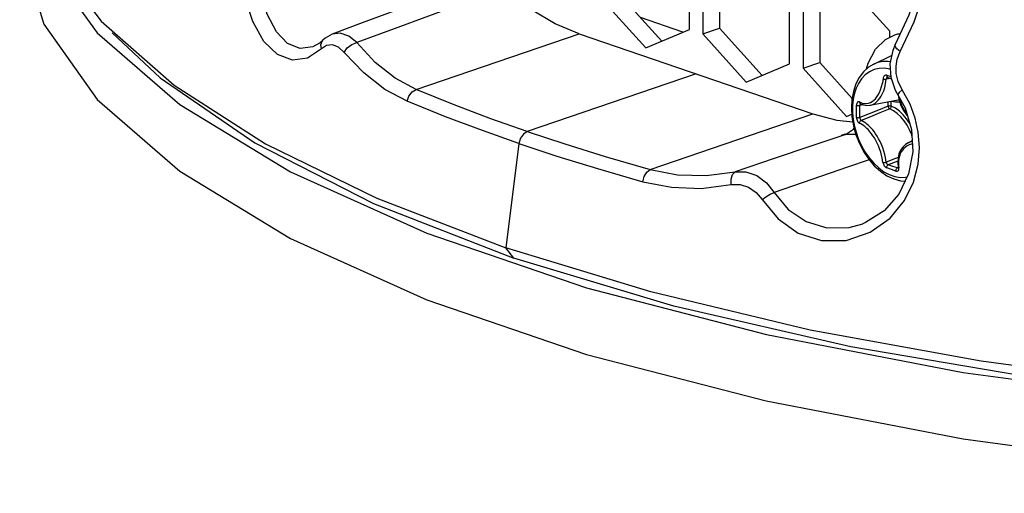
# Model space of a CAD drawing. Extents: x 0 to 420, y 0 to 297.
# Tile 80 of 93: x 323 to 336, y 200 to 206. Entities that reach past the tile are written whole.
import ezdxf

# ---------------------------------------------------------------- set-up
doc = ezdxf.new("R2010")
doc.units = 0
doc.header["$LTSCALE"] = 23.1
doc.layers.get('0').update_dxf_attribs({"linetype": 'CONTINUOUS'})

msp = doc.modelspace()

# ---------------------------------------------------------------- linework, layer by layer
at = {"color": 7, "linetype": 'CONTINUOUS'}
for p, q in [((323.724, 206.707), (324.402, 205.755)), ((331.924, 205.798), (331.924, 206.644)), ((332.095, 206.586), (332.095, 205.739)), ((332.307, 206.658), (332.307, 205.812)), ((334.471, 205.773), (333.92, 206.384)), ((331.033, 206.247), (331.573, 205.648)), ((333.198, 205.362), (333.198, 206.208)), ((333.58, 206.222), (333.58, 205.376)), ((330.821, 206.175), (331.372, 205.563)), ((333.368, 206.15), (333.368, 205.304)), ((331.842, 205.763), (331.304, 205.947)), ((330.524, 205.741), (333.494, 204.725)), ((331.372, 205.563), (331.924, 205.798)), ((332.095, 205.739), (332.307, 205.812)), ((332.095, 205.739), (332.646, 205.127)), ((332.307, 205.812), (332.847, 205.213)), ((334.415, 205.67), (334.533, 205.73)), ((334.471, 205.698), (334.471, 205.773)), ((327.228, 205.624), (327.14, 205.574)), ((327.27, 205.66), (327.228, 205.624)), ((327.27, 205.66), (327.27, 205.661)), ((334.54, 205.605), (334.508, 205.531)), ((327.14, 205.574), (327.14, 205.574)), ((334.267, 205.357), (334.493, 205.466)), ((332.646, 205.127), (333.198, 205.362)), ((333.368, 205.304), (333.58, 205.376)), ((333.58, 205.376), (333.991, 204.921)), ((334.176, 205.296), (334.195, 205.37)), ((332.009, 205.233), (329.864, 204.499)), ((333.368, 205.304), (333.92, 204.692)), ((334.443, 205.188), (334.443, 205.188)), ((334.539, 205.026), (334.572, 204.968)), ((334.576, 204.961), (334.589, 204.898)), ((334.217, 204.833), (334.577, 204.902)), ((333.92, 204.692), (333.986, 204.72)), ((333.903, 204.465), (333.911, 204.467)), ((333.908, 204.463), (334.007, 204.529)), ((334.007, 204.529), (334.016, 204.542)), ((329.76, 204.347), (329.592, 203.021)), ((334.703, 204.357), (334.755, 204.384)), ((327.912, 203.586), (329.696, 202.891)), ((334.128, 203.329), (334.128, 203.329)), ((331.435, 202.461), (329.592, 203.021)), ((329.696, 202.891), (329.592, 203.021))]:
    msp.add_line(p, q, dxfattribs=at)
at = {"color": 9, "linetype": 'CONTINUOUS'}
for p, q in [((328.455, 205.033), (330.524, 205.741)), ((327.317, 205.591), (327.251, 205.549)), ((327.393, 205.6), (327.317, 205.591)), ((334.432, 205.214), (334.482, 205.197)), ((334.484, 205.173), (334.423, 205.164)), ((334.438, 205.191), (334.443, 205.188)), ((334.728, 204.846), (334.627, 205.03)), ((334.133, 204.838), (334.091, 204.832)), ((334.097, 204.851), (334.093, 204.847)), ((334.098, 204.852), (334.097, 204.851)), ((334.449, 204.822), (334.449, 204.877)), ((334.489, 204.822), (334.489, 204.885)), ((334.577, 204.902), (334.587, 204.905)), ((331.425, 204.018), (333.494, 204.725)), ((333.858, 204.453), (333.906, 204.47)), ((334.572, 204.125), (334.451, 204.076)), ((334.576, 204.042), (334.567, 204.037)), ((334.567, 204.037), (334.573, 204.036)), ((334.573, 204.036), (334.576, 204.037))]:
    msp.add_line(p, q, dxfattribs=at)
at = {"color": 7, "linetype": 'CONTINUOUS'}
for points in [[(323.465, 208.367), (323.516, 207.524), (323.856, 206.688), (324.452, 205.902)], [(323.419, 207.081), (323.431, 206.836), (323.724, 205.862), (324.403, 204.908), (325.453, 203.997), (326.86, 203.142), (328.589, 202.361), (330.619, 201.667), (332.9, 201.076), (335.403, 200.594), (338.066, 200.235), (340.855, 200.003), (343.703, 199.903), (346.571, 199.937), (349.394, 200.103), (352.128, 200.4), (354.716, 200.821)], [(334.941, 206.86), (334.865, 206.457), (334.712, 205.977), (334.54, 205.605)], [(328.686, 206.223), (328.263, 206.065), (327.768, 205.879), (327.388, 205.736)], [(330.524, 205.741), (330.22, 205.869), (329.921, 206.044), (329.63, 206.262)], [(324.452, 205.902), (325.38, 205.087), (326.543, 204.343), (327.953, 203.651), (329.592, 203.021)], [(324.402, 205.755), (325.454, 204.843), (326.859, 203.988), (328.591, 203.207)], [(324.592, 205.752), (325.205, 205.183), (326.406, 204.355), (327.912, 203.586)], [(327.388, 205.736), (327.297, 205.685), (327.27, 205.661)], [(334.533, 205.73), (334.57, 205.741), (334.604, 205.743)], [(334.195, 205.37), (334.289, 205.545), (334.415, 205.67)], [(334.508, 205.531), (334.471, 205.362), (334.482, 205.189), (334.539, 205.026)], [(334.267, 205.357), (334.198, 205.316), (334.136, 205.259), (334.082, 205.188), (334.039, 205.105), (334.007, 205.01), (333.988, 204.908), (333.982, 204.799)], [(334.443, 205.188), (334.48, 205.175), (334.488, 205.172)], [(334.572, 204.968), (334.664, 204.799), (334.747, 204.527), (334.763, 204.242), (334.709, 203.961), (334.586, 203.704), (334.398, 203.491), (334.163, 203.343), (334.128, 203.329)], [(334.095, 204.853), (334.134, 204.837), (334.176, 204.83), (334.217, 204.833)], [(334.589, 204.898), (334.612, 204.831), (334.644, 204.768), (334.684, 204.712), (334.694, 204.702)], [(333.494, 204.725), (333.799, 204.645), (333.999, 204.625)], [(333.982, 204.799), (333.988, 204.686), (334.008, 204.571), (334.039, 204.458), (334.083, 204.348), (334.136, 204.245), (334.2, 204.151), (334.272, 204.066), (334.35, 203.995), (334.434, 203.938), (334.52, 203.897), (334.607, 203.872), (334.664, 203.868)], [(329.864, 204.499), (329.817, 204.468), (329.779, 204.414), (329.76, 204.347)], [(333.858, 204.453), (333.885, 204.459), (333.903, 204.465)], [(334.04, 204.457), (334.029, 204.461), (333.908, 204.463)], [(334.703, 204.357), (334.669, 204.336), (334.634, 204.303), (334.606, 204.262), (334.586, 204.215), (334.574, 204.161), (334.571, 204.103), (334.576, 204.046)], [(334.576, 204.046), (334.576, 204.043), (334.576, 204.038), (334.576, 204.036), (334.575, 204.035)], [(328.591, 203.207), (330.618, 202.513), (332.902, 201.921), (335.401, 201.44), (338.068, 201.081)], [(338.955, 201.055), (336.397, 201.355), (333.975, 201.766), (331.728, 202.281), (329.696, 202.891)], [(354.637, 201.829), (352.417, 201.463), (350.086, 201.187), (347.676, 201.007), (345.222, 200.926), (342.756, 200.943), (340.314, 201.059), (337.928, 201.273), (335.632, 201.58), (333.458, 201.978), (331.435, 202.461)]]:
    msp.add_lwpolyline(points, dxfattribs=at)
at = {"color": 9, "linetype": 'CONTINUOUS'}
for points in [[(327.251, 205.549), (327.074, 205.433), (326.884, 205.407), (326.695, 205.478), (326.521, 205.645), (326.378, 205.898), (326.282, 206.2), (326.234, 206.502), (326.223, 206.779), (326.239, 207.023), (326.272, 207.23), (326.318, 207.403), (326.372, 207.548), (326.44, 207.68), (326.528, 207.8)], [(327.14, 205.574), (326.981, 205.554), (326.822, 205.618), (326.679, 205.768), (326.564, 205.993), (326.49, 206.261), (326.457, 206.529), (326.454, 206.775), (326.473, 206.99), (326.505, 207.173), (326.547, 207.325), (326.595, 207.454), (326.655, 207.57), (326.731, 207.675)], [(334.601, 205.515), (334.779, 205.895), (334.92, 206.32), (335.02, 206.82)], [(329.046, 206.127), (328.175, 205.805), (327.701, 205.629)], [(327.701, 205.629), (327.598, 205.713), (327.491, 205.749), (327.388, 205.736)], [(327.251, 205.549), (327.244, 205.604), (327.26, 205.65), (327.27, 205.66)], [(327.542, 205.506), (327.47, 205.571), (327.393, 205.6)], [(327.542, 205.506), (327.58, 205.563), (327.637, 205.607), (327.701, 205.629)], [(328.455, 205.033), (328.187, 205.177), (327.933, 205.377), (327.701, 205.629)], [(334.601, 205.515), (334.559, 205.552), (334.539, 205.586), (334.54, 205.605)], [(328.341, 204.885), (328.058, 205.035), (327.789, 205.244), (327.542, 205.506)], [(334.627, 205.03), (334.576, 205.134), (334.552, 205.235), (334.549, 205.329), (334.564, 205.421), (334.601, 205.515)], [(334.476, 205.386), (334.45, 205.391), (334.377, 205.389), (334.307, 205.374), (334.267, 205.357)], [(334.476, 205.289), (334.472, 205.291), (334.403, 205.303), (334.336, 205.301), (334.273, 205.287), (334.213, 205.26), (334.159, 205.221), (334.112, 205.171), (334.073, 205.111), (334.043, 205.049), (334.023, 204.989), (334.01, 204.931), (334.001, 204.876), (333.997, 204.826), (333.996, 204.783)], [(334.432, 205.214), (334.424, 205.216), (334.415, 205.215), (334.406, 205.212), (334.399, 205.206), (334.393, 205.199), (334.388, 205.191), (334.385, 205.183), (334.384, 205.176), (334.375, 205.114)], [(334.432, 205.214), (334.432, 205.205), (334.434, 205.197), (334.438, 205.191)], [(334.199, 204.86), (334.223, 204.869), (334.245, 204.881), (334.267, 204.897), (334.287, 204.917), (334.306, 204.941), (334.323, 204.967), (334.339, 204.997), (334.352, 205.031), (334.365, 205.07), (334.375, 205.114)], [(334.217, 204.833), (334.229, 204.836), (334.255, 204.845), (334.279, 204.858), (334.302, 204.876), (334.323, 204.897), (334.343, 204.922), (334.361, 204.95), (334.378, 204.982), (334.392, 205.018), (334.405, 205.059), (334.415, 205.107), (334.423, 205.164)], [(334.382, 205.168), (334.389, 205.166), (334.398, 205.165), (334.407, 205.164), (334.415, 205.164), (334.423, 205.164)], [(334.443, 205.188), (334.436, 205.185), (334.43, 205.18), (334.426, 205.173), (334.423, 205.164)], [(328.341, 204.885), (328.362, 204.951), (328.403, 205.004), (328.455, 205.033)], [(329.864, 204.499), (329.403, 204.663), (328.939, 204.838), (328.455, 205.033)], [(334.627, 205.03), (334.588, 204.995), (334.572, 204.972), (334.572, 204.968)], [(329.76, 204.347), (329.295, 204.512), (328.828, 204.688), (328.341, 204.885)], [(334.085, 204.875), (334.081, 204.877), (334.076, 204.878), (334.07, 204.877), (334.065, 204.875), (334.06, 204.871), (334.055, 204.865), (334.051, 204.856), (334.048, 204.845), (334.047, 204.834)], [(334.047, 204.834), (334.054, 204.832), (334.063, 204.83), (334.073, 204.83), (334.082, 204.83), (334.091, 204.832)], [(334.047, 204.757), (334.047, 204.796), (334.047, 204.834)], [(334.085, 204.875), (334.118, 204.861), (334.148, 204.855), (334.174, 204.855), (334.199, 204.86)], [(334.085, 204.875), (334.086, 204.867), (334.088, 204.86), (334.093, 204.854), (334.095, 204.853)], [(334.093, 204.847), (334.091, 204.84), (334.091, 204.832)], [(334.489, 204.885), (334.541, 204.876), (334.591, 204.877), (334.595, 204.878)], [(334.59, 204.935), (334.594, 204.917), (334.605, 204.877), (334.618, 204.84), (334.634, 204.806), (334.652, 204.774), (334.671, 204.746), (334.686, 204.728)], [(334.832, 204.491), (334.794, 204.668), (334.728, 204.846)], [(333.996, 204.783), (333.997, 204.74), (334.001, 204.688), (334.009, 204.628), (334.022, 204.562), (334.041, 204.49), (334.069, 204.41), (334.107, 204.325), (334.153, 204.242), (334.207, 204.165), (334.265, 204.097), (334.329, 204.038), (334.395, 203.989), (334.463, 203.953), (334.532, 203.928), (334.601, 203.917), (334.668, 203.918), (334.691, 203.923)], [(334.047, 204.68), (334.047, 204.718), (334.047, 204.757)], [(334.09, 204.755), (334.09, 204.793), (334.091, 204.832)], [(334.091, 204.678), (334.09, 204.716), (334.09, 204.755)], [(334.449, 204.822), (334.326, 204.773), (334.207, 204.725), (334.091, 204.678)], [(334.469, 204.788), (334.344, 204.737), (334.224, 204.688), (334.106, 204.64)], [(334.489, 204.822), (334.482, 204.823), (334.474, 204.824), (334.465, 204.825), (334.456, 204.824), (334.449, 204.822)], [(334.449, 204.822), (334.45, 204.814), (334.454, 204.806), (334.458, 204.798), (334.463, 204.792), (334.469, 204.788)], [(334.489, 204.822), (334.488, 204.813), (334.485, 204.805), (334.48, 204.798), (334.475, 204.792), (334.469, 204.788)], [(334.751, 204.446), (334.748, 204.456), (334.722, 204.521), (334.69, 204.581), (334.652, 204.637), (334.611, 204.686), (334.565, 204.729), (334.518, 204.763), (334.469, 204.788)], [(334.724, 204.601), (334.723, 204.603), (334.684, 204.662), (334.639, 204.714), (334.591, 204.759), (334.541, 204.795), (334.489, 204.822)], [(334.047, 204.68), (334.054, 204.677), (334.063, 204.676), (334.073, 204.675), (334.082, 204.676), (334.091, 204.678)], [(334.047, 204.68), (334.048, 204.668), (334.051, 204.656), (334.055, 204.643), (334.06, 204.632), (334.065, 204.623), (334.071, 204.616), (334.076, 204.611), (334.081, 204.607), (334.085, 204.605)], [(334.085, 204.605), (334.086, 204.614), (334.088, 204.622), (334.093, 204.63), (334.099, 204.636), (334.106, 204.64)], [(334.382, 204.108), (334.379, 204.135), (334.374, 204.165), (334.366, 204.2), (334.355, 204.239), (334.341, 204.279), (334.326, 204.317), (334.309, 204.353), (334.292, 204.387), (334.274, 204.418), (334.256, 204.447), (334.238, 204.472), (334.221, 204.493), (334.206, 204.51), (334.193, 204.525), (334.18, 204.538), (334.167, 204.55), (334.153, 204.562), (334.138, 204.574), (334.121, 204.586), (334.102, 204.597), (334.085, 204.605)], [(334.091, 204.678), (334.091, 204.669), (334.093, 204.659), (334.097, 204.65), (334.101, 204.644), (334.106, 204.64)], [(334.423, 204.11), (334.42, 204.139), (334.414, 204.171), (334.406, 204.209), (334.395, 204.25), (334.38, 204.292), (334.364, 204.333), (334.347, 204.372), (334.328, 204.408), (334.309, 204.441), (334.29, 204.472), (334.27, 204.499), (334.253, 204.521), (334.237, 204.54), (334.222, 204.555), (334.209, 204.569), (334.195, 204.582), (334.18, 204.594), (334.164, 204.607), (334.145, 204.619), (334.125, 204.631), (334.106, 204.64)], [(329.864, 204.499), (330.341, 204.342), (330.853, 204.183), (331.425, 204.018)], [(333.912, 204.463), (333.468, 204.313), (333.001, 204.155), (332.504, 203.986)], [(334.219, 203.219), (334.473, 203.401), (334.655, 203.624), (334.769, 203.858), (334.829, 204.086), (334.847, 204.298), (334.832, 204.491)], [(329.76, 204.347), (330.24, 204.188), (330.756, 204.028), (331.332, 203.862)], [(334.757, 204.34), (334.744, 204.338), (334.716, 204.329), (334.691, 204.317), (334.669, 204.303), (334.649, 204.285), (334.631, 204.265), (334.616, 204.243), (334.603, 204.217), (334.592, 204.188), (334.585, 204.156), (334.581, 204.123), (334.581, 204.092), (334.582, 204.064), (334.585, 204.039)], [(334.755, 204.376), (334.752, 204.375), (334.722, 204.366), (334.703, 204.357)], [(334.207, 204.142), (333.932, 204.047), (333.481, 203.892), (333.001, 203.727)], [(334.382, 204.108), (334.389, 204.106), (334.398, 204.105), (334.407, 204.106), (334.415, 204.107), (334.423, 204.11)], [(334.382, 204.108), (334.384, 204.101), (334.385, 204.093), (334.388, 204.085), (334.393, 204.075), (334.399, 204.066), (334.406, 204.056), (334.415, 204.047), (334.424, 204.041), (334.432, 204.037)], [(334.576, 204.17), (334.542, 204.157), (334.423, 204.11)], [(334.423, 204.11), (334.426, 204.102), (334.43, 204.093), (334.436, 204.086), (334.444, 204.08), (334.451, 204.076)], [(331.332, 203.862), (331.349, 203.929), (331.383, 203.985), (331.425, 204.018)], [(331.425, 204.018), (331.774, 203.951), (332.136, 203.94), (332.504, 203.986)], [(332.457, 203.825), (332.453, 203.896), (332.47, 203.954), (332.504, 203.986)], [(332.504, 203.986), (332.643, 203.988), (332.78, 203.941), (332.905, 203.847), (333.001, 203.727)], [(334.432, 204.037), (334.432, 204.046), (334.434, 204.056), (334.438, 204.065), (334.444, 204.072), (334.451, 204.076)], [(334.548, 203.997), (334.49, 204.017), (334.432, 204.037)], [(334.567, 204.037), (334.508, 204.056), (334.451, 204.076)], [(334.548, 203.997), (334.557, 203.995), (334.565, 203.996), (334.573, 203.999), (334.579, 204.004), (334.583, 204.011), (334.585, 204.018), (334.586, 204.025), (334.586, 204.032), (334.585, 204.039)], [(334.548, 203.997), (334.548, 204.006), (334.55, 204.016), (334.554, 204.025), (334.56, 204.032), (334.567, 204.037)], [(334.585, 204.039), (334.58, 204.041), (334.576, 204.044), (334.576, 204.046)], [(331.332, 203.862), (331.696, 203.791), (332.074, 203.778), (332.457, 203.825)], [(332.457, 203.825), (332.568, 203.828), (332.675, 203.794), (332.773, 203.725), (332.847, 203.635)], [(332.847, 203.635), (332.895, 203.671), (332.95, 203.704), (333.001, 203.727)], [(333.001, 203.727), (333.18, 203.511), (333.409, 203.356), (333.672, 203.276), (333.954, 203.281), (334.128, 203.329)], [(332.847, 203.635), (333.05, 203.389), (333.308, 203.21), (333.603, 203.116), (333.916, 203.117), (334.219, 203.219)]]:
    msp.add_lwpolyline(points, dxfattribs=at)

doc.saveas('drawing.dxf')
